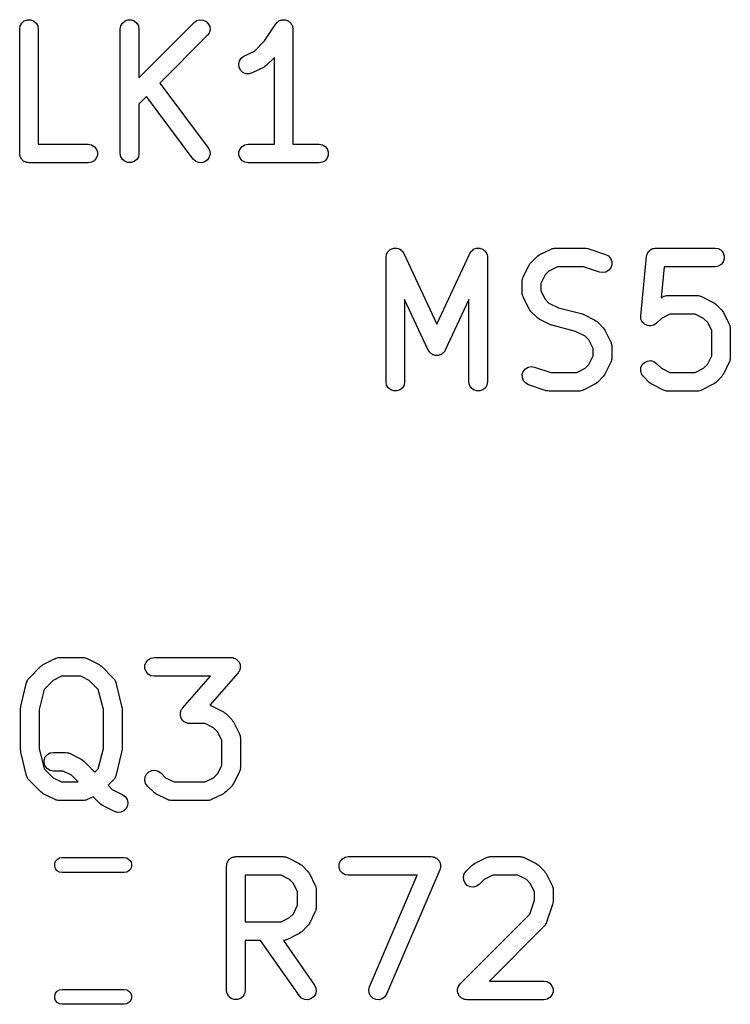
# Model space of a CAD drawing. Extents: x 83.4 to 168.1, y -157.3 to -85.4.
# Tile 25 of 60: x 154.5 to 160.2, y -131.3 to -123.4. Entities that reach past the tile are written whole.
import ezdxf

# ---------------------------------------------------------------- set-up
doc = ezdxf.new("R2010")
doc.units = 0
doc.header["$MEASUREMENT"] = 0
doc.layers.add('BLACK', color=7, linetype='CONTINUOUS')

msp = doc.modelspace()

# ---------------------------------------------------------------- linework, layer by layer
at = {"layer": 'Black'}
for p, q in [((154.469, -123.455), (154.489, -123.438)), ((154.489, -123.438), (154.514, -123.429)), ((154.514, -123.429), (154.54, -123.429)), ((154.54, -123.429), (154.564, -123.438)), ((154.564, -123.438), (154.584, -123.455)), ((155.279, -123.455), (155.299, -123.438)), ((155.299, -123.438), (155.323, -123.429)), ((155.323, -123.429), (155.349, -123.429)), ((155.349, -123.429), (155.374, -123.438)), ((155.374, -123.438), (155.394, -123.455)), ((155.855, -123.45), (155.876, -123.435)), ((155.876, -123.435), (155.901, -123.429)), ((155.901, -123.429), (155.927, -123.431)), ((155.927, -123.431), (155.951, -123.442)), ((155.951, -123.442), (155.969, -123.46)), ((156.53, -123.443), (156.534, -123.441)), ((156.534, -123.441), (156.537, -123.438)), ((156.537, -123.438), (156.545, -123.435)), ((156.545, -123.435), (156.553, -123.431)), ((156.553, -123.431), (156.558, -123.431)), ((156.558, -123.431), (156.562, -123.429)), ((156.562, -123.429), (156.57, -123.429)), ((156.57, -123.429), (156.579, -123.428)), ((156.579, -123.428), (156.583, -123.429)), ((156.583, -123.429), (156.588, -123.429)), ((156.588, -123.429), (156.596, -123.433)), ((156.596, -123.433), (156.605, -123.435)), ((156.605, -123.435), (156.608, -123.437)), ((156.608, -123.437), (156.612, -123.438)), ((156.612, -123.438), (156.619, -123.444)), ((154.452, -123.503), (154.456, -123.478)), ((154.452, -124.503), (154.452, -123.503)), ((154.456, -123.478), (154.469, -123.455)), ((154.584, -123.455), (154.597, -123.478)), ((154.597, -123.478), (154.602, -123.503)), ((154.602, -123.503), (154.602, -124.428)), ((155.261, -123.503), (155.266, -123.478)), ((155.261, -124.503), (155.261, -123.503)), ((155.266, -123.478), (155.279, -123.455)), ((155.394, -123.455), (155.407, -123.478)), ((155.407, -123.478), (155.411, -123.503)), ((155.411, -123.894), (155.855, -123.45)), ((155.411, -123.503), (155.411, -123.894)), ((155.969, -123.46), (155.98, -123.484)), ((155.983, -123.51), (155.976, -123.535)), ((155.98, -123.484), (155.983, -123.51)), ((156.421, -123.598), (156.512, -123.462)), ((156.512, -123.462), (156.515, -123.459)), ((156.515, -123.459), (156.517, -123.455)), ((156.517, -123.455), (156.524, -123.449)), ((156.524, -123.449), (156.53, -123.443)), ((156.619, -123.444), (156.626, -123.449)), ((156.626, -123.449), (156.629, -123.452)), ((156.629, -123.452), (156.632, -123.455)), ((156.632, -123.455), (156.636, -123.463)), ((156.636, -123.463), (156.642, -123.47)), ((156.642, -123.47), (156.643, -123.474)), ((156.643, -123.474), (156.645, -123.478)), ((156.645, -123.478), (156.647, -123.487)), ((156.647, -123.487), (156.649, -123.495)), ((156.649, -123.495), (156.649, -123.499)), ((156.649, -123.499), (156.65, -123.503)), ((156.65, -123.503), (156.65, -124.428)), ((155.961, -123.556), (155.578, -123.939)), ((155.976, -123.535), (155.961, -123.556)), ((156.34, -123.68), (156.421, -123.598)), ((156.255, -123.722), (156.34, -123.68)), ((156.214, -123.785), (156.22, -123.759)), ((156.22, -123.759), (156.234, -123.737)), ((156.234, -123.737), (156.255, -123.722)), ((156.5, -123.732), (156.437, -123.794)), ((156.5, -124.428), (156.5, -123.732)), ((156.217, -123.81), (156.214, -123.785)), ((156.229, -123.834), (156.217, -123.81)), ((156.247, -123.852), (156.229, -123.834)), ((156.418, -123.809), (156.322, -123.856)), ((156.427, -123.801), (156.418, -123.809)), ((156.437, -123.794), (156.427, -123.801)), ((156.271, -123.862), (156.247, -123.852)), ((156.297, -123.864), (156.271, -123.862)), ((156.322, -123.856), (156.297, -123.864)), ((155.578, -123.939), (155.968, -124.458)), ((155.471, -124.046), (155.411, -124.106)), ((155.848, -124.548), (155.471, -124.046)), ((155.411, -124.106), (155.411, -124.503)), ((154.602, -124.428), (155.003, -124.428)), ((155.003, -124.428), (155.029, -124.433)), ((155.029, -124.433), (155.051, -124.446)), ((155.051, -124.446), (155.068, -124.466)), ((155.068, -124.466), (155.077, -124.49)), ((155.968, -124.458), (155.98, -124.482)), ((156.215, -124.49), (156.224, -124.466)), ((156.224, -124.466), (156.241, -124.446)), ((156.241, -124.446), (156.263, -124.433)), ((156.263, -124.433), (156.289, -124.428)), ((156.289, -124.428), (156.5, -124.428)), ((156.65, -124.428), (156.86, -124.428)), ((156.86, -124.428), (156.886, -124.433)), ((156.886, -124.433), (156.908, -124.446)), ((156.908, -124.446), (156.925, -124.466)), ((156.925, -124.466), (156.934, -124.49)), ((154.453, -124.51), (154.452, -124.503)), ((154.453, -124.516), (154.453, -124.51)), ((154.455, -124.523), (154.453, -124.516)), ((154.456, -124.529), (154.455, -124.523)), ((154.46, -124.535), (154.456, -124.529)), ((154.462, -124.541), (154.46, -124.535)), ((154.466, -124.546), (154.462, -124.541)), ((154.469, -124.552), (154.466, -124.546)), ((155.068, -124.541), (155.051, -124.561)), ((155.077, -124.516), (155.068, -124.541)), ((155.077, -124.49), (155.077, -124.516)), ((155.266, -124.529), (155.261, -124.503)), ((155.279, -124.552), (155.266, -124.529)), ((155.407, -124.529), (155.394, -124.552)), ((155.411, -124.503), (155.407, -124.529)), ((155.867, -124.566), (155.848, -124.548)), ((155.977, -124.533), (155.963, -124.555)), ((155.983, -124.507), (155.977, -124.533)), ((155.98, -124.482), (155.983, -124.507)), ((156.215, -124.516), (156.215, -124.49)), ((156.224, -124.541), (156.215, -124.516)), ((156.241, -124.561), (156.224, -124.541)), ((156.925, -124.541), (156.908, -124.561)), ((156.934, -124.516), (156.925, -124.541)), ((156.934, -124.49), (156.934, -124.516)), ((154.474, -124.556), (154.469, -124.552)), ((154.479, -124.561), (154.474, -124.556)), ((154.484, -124.564), (154.479, -124.561)), ((154.489, -124.568), (154.484, -124.564)), ((154.496, -124.571), (154.489, -124.568)), ((154.501, -124.574), (154.496, -124.571)), ((154.508, -124.575), (154.501, -124.574)), ((154.514, -124.577), (154.508, -124.575)), ((154.52, -124.577), (154.514, -124.577)), ((154.527, -124.578), (154.52, -124.577)), ((155.003, -124.578), (154.527, -124.578)), ((155.029, -124.574), (155.003, -124.578)), ((155.051, -124.561), (155.029, -124.574)), ((155.299, -124.568), (155.279, -124.552)), ((155.323, -124.577), (155.299, -124.568)), ((155.349, -124.577), (155.323, -124.577)), ((155.374, -124.568), (155.349, -124.577)), ((155.394, -124.552), (155.374, -124.568)), ((155.891, -124.576), (155.867, -124.566)), ((155.917, -124.578), (155.891, -124.576)), ((155.942, -124.57), (155.917, -124.578)), ((155.963, -124.555), (155.942, -124.57)), ((156.263, -124.574), (156.241, -124.561)), ((156.289, -124.578), (156.263, -124.574)), ((156.86, -124.578), (156.289, -124.578)), ((156.886, -124.574), (156.86, -124.578)), ((156.908, -124.561), (156.886, -124.574)), ((157.398, -125.338), (157.4, -125.329)), ((157.398, -126.338), (157.398, -125.338)), ((157.4, -125.329), (157.401, -125.319)), ((157.401, -125.319), (157.402, -125.316)), ((157.402, -125.316), (157.403, -125.313)), ((157.403, -125.313), (157.407, -125.304)), ((157.407, -125.304), (157.412, -125.295)), ((157.412, -125.295), (157.414, -125.293)), ((157.414, -125.293), (157.416, -125.29)), ((157.416, -125.29), (157.423, -125.284)), ((157.423, -125.284), (157.43, -125.277)), ((157.43, -125.277), (157.433, -125.276)), ((157.433, -125.276), (157.436, -125.273)), ((157.436, -125.273), (157.445, -125.27)), ((157.445, -125.27), (157.454, -125.266)), ((157.454, -125.266), (157.457, -125.266)), ((157.457, -125.266), (157.46, -125.265)), ((157.46, -125.265), (157.47, -125.265)), ((157.47, -125.265), (157.48, -125.264)), ((157.48, -125.264), (157.483, -125.265)), ((157.483, -125.265), (157.486, -125.265)), ((157.486, -125.265), (157.495, -125.268)), ((157.495, -125.268), (157.505, -125.27)), ((157.505, -125.27), (157.507, -125.272)), ((157.507, -125.272), (157.511, -125.273)), ((157.511, -125.273), (157.518, -125.28)), ((157.518, -125.28), (157.526, -125.285)), ((157.526, -125.285), (157.528, -125.288)), ((157.528, -125.288), (157.531, -125.29)), ((157.531, -125.29), (157.535, -125.299)), ((157.535, -125.299), (157.541, -125.307)), ((157.541, -125.307), (157.806, -125.875)), ((157.806, -125.875), (158.072, -125.307)), ((158.072, -125.307), (158.077, -125.299)), ((158.077, -125.299), (158.082, -125.29)), ((158.082, -125.29), (158.085, -125.288)), ((158.085, -125.288), (158.087, -125.285)), ((158.087, -125.285), (158.095, -125.28)), ((158.095, -125.28), (158.102, -125.273)), ((158.102, -125.273), (158.105, -125.272)), ((158.105, -125.272), (158.108, -125.27)), ((158.108, -125.27), (158.118, -125.268)), ((158.118, -125.268), (158.127, -125.265)), ((158.127, -125.265), (158.13, -125.265)), ((158.13, -125.265), (158.133, -125.264)), ((158.133, -125.264), (158.143, -125.265)), ((158.143, -125.265), (158.153, -125.265)), ((158.153, -125.265), (158.156, -125.266)), ((158.156, -125.266), (158.159, -125.266)), ((158.159, -125.266), (158.168, -125.27)), ((158.168, -125.27), (158.177, -125.273)), ((158.177, -125.273), (158.18, -125.276)), ((158.18, -125.276), (158.183, -125.277)), ((158.183, -125.277), (158.19, -125.284)), ((158.19, -125.284), (158.197, -125.29)), ((158.197, -125.29), (158.199, -125.293)), ((158.199, -125.293), (158.201, -125.295)), ((158.201, -125.295), (158.205, -125.304)), ((158.205, -125.304), (158.21, -125.313)), ((158.21, -125.313), (158.211, -125.316)), ((158.211, -125.316), (158.212, -125.319)), ((158.212, -125.319), (158.213, -125.329)), ((158.213, -125.329), (158.215, -125.338)), ((158.215, -125.338), (158.215, -126.338)), ((158.563, -125.381), (158.611, -125.333)), ((158.611, -125.333), (158.62, -125.326)), ((158.62, -125.326), (158.63, -125.319)), ((158.63, -125.319), (158.725, -125.271)), ((158.725, -125.271), (158.729, -125.27)), ((158.729, -125.27), (158.733, -125.268)), ((158.733, -125.268), (158.742, -125.266)), ((158.742, -125.266), (158.75, -125.264)), ((158.75, -125.264), (158.755, -125.264)), ((158.755, -125.264), (158.759, -125.263)), ((158.759, -125.263), (158.997, -125.263)), ((158.997, -125.263), (159.009, -125.265)), ((159.009, -125.265), (159.021, -125.267)), ((159.021, -125.267), (159.163, -125.315)), ((159.163, -125.315), (159.186, -125.327)), ((159.186, -125.327), (159.204, -125.347)), ((159.446, -125.807), (159.494, -125.331)), ((159.494, -125.325), (159.498, -125.316)), ((159.494, -125.328), (159.494, -125.325)), ((159.494, -125.331), (159.494, -125.328)), ((159.498, -125.316), (159.501, -125.306)), ((159.501, -125.306), (159.502, -125.304)), ((159.502, -125.304), (159.503, -125.301)), ((159.503, -125.301), (159.51, -125.293)), ((159.51, -125.293), (159.516, -125.285)), ((159.516, -125.285), (159.518, -125.283)), ((159.518, -125.283), (159.52, -125.281)), ((159.52, -125.281), (159.529, -125.276)), ((159.529, -125.276), (159.537, -125.27)), ((159.537, -125.27), (159.54, -125.269)), ((159.54, -125.269), (159.543, -125.268)), ((159.543, -125.268), (159.553, -125.266)), ((159.553, -125.266), (159.563, -125.264)), ((159.563, -125.264), (159.566, -125.264)), ((159.566, -125.264), (159.568, -125.263)), ((159.568, -125.263), (160.045, -125.263)), ((160.045, -125.263), (160.07, -125.268)), ((160.07, -125.268), (160.093, -125.281)), ((160.093, -125.281), (160.109, -125.301)), ((160.109, -125.301), (160.118, -125.325)), ((160.118, -125.325), (160.118, -125.351)), ((158.501, -125.495), (158.549, -125.4)), ((158.549, -125.4), (158.556, -125.39)), ((158.556, -125.39), (158.563, -125.381)), ((158.776, -125.413), (158.708, -125.448)), ((158.985, -125.413), (158.776, -125.413)), ((159.116, -125.457), (158.985, -125.413)), ((159.204, -125.347), (159.213, -125.371)), ((159.214, -125.397), (159.206, -125.422)), ((159.213, -125.371), (159.214, -125.397)), ((159.636, -125.413), (159.611, -125.662)), ((160.045, -125.413), (159.636, -125.413)), ((160.07, -125.409), (160.045, -125.413)), ((160.093, -125.396), (160.07, -125.409)), ((160.109, -125.376), (160.093, -125.396)), ((160.118, -125.351), (160.109, -125.376)), ((158.498, -125.503), (158.5, -125.499)), ((158.5, -125.499), (158.501, -125.495)), ((158.678, -125.478), (158.643, -125.547)), ((158.708, -125.448), (158.678, -125.478)), ((159.142, -125.461), (159.116, -125.457)), ((159.167, -125.456), (159.142, -125.461)), ((159.19, -125.442), (159.167, -125.456)), ((159.206, -125.422), (159.19, -125.442)), ((158.493, -125.529), (158.494, -125.525)), ((158.493, -125.624), (158.493, -125.529)), ((158.494, -125.52), (158.496, -125.512)), ((158.494, -125.525), (158.494, -125.52)), ((158.496, -125.512), (158.498, -125.503)), ((158.643, -125.547), (158.643, -125.606)), ((158.494, -125.628), (158.493, -125.624)), ((158.494, -125.633), (158.494, -125.628)), ((158.496, -125.641), (158.494, -125.633)), ((158.498, -125.65), (158.496, -125.641)), ((158.5, -125.653), (158.498, -125.65)), ((158.501, -125.658), (158.5, -125.653)), ((158.549, -125.753), (158.501, -125.658)), ((158.643, -125.606), (158.678, -125.675)), ((159.611, -125.662), (159.63, -125.652)), ((159.63, -125.652), (159.634, -125.651)), ((159.634, -125.651), (159.638, -125.649)), ((159.638, -125.649), (159.647, -125.647)), ((159.647, -125.647), (159.655, -125.645)), ((159.655, -125.645), (159.659, -125.645)), ((159.659, -125.645), (159.664, -125.644)), ((159.664, -125.644), (159.902, -125.644)), ((159.902, -125.644), (159.906, -125.645)), ((159.906, -125.645), (159.91, -125.645)), ((159.91, -125.645), (159.919, -125.647)), ((159.919, -125.647), (159.927, -125.649)), ((159.927, -125.649), (159.931, -125.651)), ((159.931, -125.651), (159.935, -125.652)), ((159.935, -125.652), (160.03, -125.7)), ((157.738, -126.084), (157.548, -125.676)), ((157.548, -125.676), (157.548, -126.338)), ((158.065, -125.676), (157.874, -126.084)), ((158.065, -126.338), (158.065, -125.676)), ((158.678, -125.675), (158.708, -125.705)), ((158.708, -125.705), (158.785, -125.744)), ((160.03, -125.7), (160.04, -125.707)), ((160.04, -125.707), (160.05, -125.714)), ((160.05, -125.714), (160.098, -125.762)), ((158.556, -125.763), (158.549, -125.753)), ((158.563, -125.772), (158.556, -125.763)), ((158.611, -125.82), (158.563, -125.772)), ((158.785, -125.744), (158.967, -125.789)), ((158.967, -125.789), (158.975, -125.793)), ((158.975, -125.793), (158.983, -125.795)), ((158.983, -125.795), (159.078, -125.843)), ((159.446, -125.808), (159.446, -125.807)), ((159.447, -125.821), (159.446, -125.808)), ((159.446, -125.808), (159.446, -125.808)), ((159.681, -125.794), (159.613, -125.829)), ((159.884, -125.794), (159.681, -125.794)), ((159.952, -125.829), (159.884, -125.794)), ((160.098, -125.762), (160.104, -125.771)), ((160.104, -125.771), (160.112, -125.781)), ((160.112, -125.781), (160.159, -125.876)), ((158.62, -125.827), (158.611, -125.82)), ((158.63, -125.834), (158.62, -125.827)), ((158.725, -125.882), (158.63, -125.834)), ((158.733, -125.884), (158.725, -125.882)), ((158.741, -125.887), (158.733, -125.884)), ((158.923, -125.933), (158.741, -125.887)), ((159.078, -125.843), (159.088, -125.85)), ((159.088, -125.85), (159.098, -125.857)), ((159.098, -125.857), (159.145, -125.904)), ((159.448, -125.833), (159.447, -125.821)), ((159.448, -125.834), (159.448, -125.833)), ((159.448, -125.833), (159.448, -125.833)), ((159.454, -125.845), (159.448, -125.834)), ((159.459, -125.857), (159.454, -125.845)), ((159.459, -125.858), (159.459, -125.857)), ((159.459, -125.857), (159.459, -125.857)), ((159.468, -125.866), (159.459, -125.858)), ((159.477, -125.875), (159.468, -125.866)), ((159.477, -125.876), (159.477, -125.875)), ((159.478, -125.876), (159.477, -125.876)), ((159.489, -125.881), (159.478, -125.876)), ((159.5, -125.887), (159.489, -125.881)), ((159.501, -125.887), (159.5, -125.887)), ((159.514, -125.888), (159.501, -125.887)), ((159.501, -125.887), (159.501, -125.887)), ((159.526, -125.889), (159.514, -125.888)), ((159.527, -125.889), (159.526, -125.889)), ((159.539, -125.886), (159.527, -125.889)), ((159.527, -125.889), (159.527, -125.889)), ((159.552, -125.883), (159.539, -125.886)), ((159.563, -125.875), (159.552, -125.883)), ((159.552, -125.883), (159.552, -125.883)), ((159.552, -125.883), (159.552, -125.883)), ((159.573, -125.868), (159.563, -125.875)), ((159.574, -125.868), (159.573, -125.868)), ((159.573, -125.868), (159.573, -125.868)), ((159.613, -125.829), (159.574, -125.868)), ((159.983, -125.859), (159.952, -125.829)), ((160.017, -125.927), (159.983, -125.859)), ((160.159, -125.876), (160.16, -125.88)), ((160.16, -125.88), (160.163, -125.884)), ((160.163, -125.884), (160.164, -125.893)), ((160.164, -125.893), (160.167, -125.901)), ((159, -125.971), (158.923, -125.933)), ((159.03, -126.002), (159, -125.971)), ((159.145, -125.904), (159.152, -125.914)), ((159.152, -125.914), (159.159, -125.924)), ((159.159, -125.924), (159.207, -126.019)), ((160.017, -126.13), (160.017, -125.927)), ((160.167, -125.901), (160.166, -125.906)), ((160.166, -125.906), (160.167, -125.91)), ((160.167, -125.91), (160.167, -126.148)), ((159.065, -126.07), (159.03, -126.002)), ((159.207, -126.019), (159.208, -126.023)), ((159.208, -126.023), (159.21, -126.027)), ((159.21, -126.027), (159.212, -126.036)), ((159.212, -126.036), (159.214, -126.044)), ((159.214, -126.044), (159.214, -126.048)), ((159.214, -126.048), (159.215, -126.053)), ((159.215, -126.053), (159.215, -126.148)), ((157.742, -126.09), (157.738, -126.084)), ((157.745, -126.096), (157.742, -126.09)), ((157.75, -126.1), (157.745, -126.096)), ((157.753, -126.106), (157.75, -126.1)), ((157.759, -126.109), (157.753, -126.106)), ((157.763, -126.114), (157.759, -126.109)), ((157.769, -126.117), (157.763, -126.114)), ((157.775, -126.121), (157.769, -126.117)), ((157.781, -126.122), (157.775, -126.121)), ((157.787, -126.125), (157.781, -126.122)), ((157.794, -126.126), (157.787, -126.125)), ((157.8, -126.127), (157.794, -126.126)), ((157.806, -126.127), (157.8, -126.127)), ((157.813, -126.127), (157.806, -126.127)), ((157.819, -126.126), (157.813, -126.127)), ((157.826, -126.125), (157.819, -126.126)), ((157.832, -126.122), (157.826, -126.125)), ((157.838, -126.121), (157.832, -126.122)), ((157.843, -126.117), (157.838, -126.121)), ((157.849, -126.114), (157.843, -126.117)), ((157.854, -126.109), (157.849, -126.114)), ((157.859, -126.106), (157.854, -126.109)), ((157.863, -126.1), (157.859, -126.106)), ((157.868, -126.096), (157.863, -126.1)), ((157.871, -126.09), (157.868, -126.096)), ((157.874, -126.084), (157.871, -126.09)), ((159.03, -126.199), (159.065, -126.13)), ((159.065, -126.13), (159.065, -126.07)), ((159.983, -126.199), (160.017, -126.13)), ((159, -126.229), (159.03, -126.199)), ((159.207, -126.181), (159.159, -126.277)), ((159.208, -126.177), (159.207, -126.181)), ((159.21, -126.174), (159.208, -126.177)), ((159.212, -126.165), (159.21, -126.174)), ((159.214, -126.156), (159.212, -126.165)), ((159.215, -126.148), (159.214, -126.152)), ((159.214, -126.152), (159.214, -126.156)), ((159.448, -126.224), (159.459, -126.2)), ((159.459, -126.2), (159.478, -126.182)), ((159.478, -126.182), (159.501, -126.171)), ((159.501, -126.171), (159.527, -126.168)), ((159.527, -126.168), (159.552, -126.175)), ((159.552, -126.175), (159.574, -126.19)), ((159.574, -126.19), (159.613, -126.229)), ((159.952, -126.229), (159.983, -126.199)), ((160.159, -126.181), (160.112, -126.277)), ((160.16, -126.177), (160.159, -126.181)), ((160.163, -126.174), (160.16, -126.177)), ((160.164, -126.165), (160.163, -126.174)), ((160.167, -126.156), (160.164, -126.165)), ((160.167, -126.148), (160.166, -126.152)), ((160.166, -126.152), (160.167, -126.156)), ((158.494, -126.28), (158.502, -126.255)), ((158.495, -126.306), (158.494, -126.28)), ((158.502, -126.255), (158.519, -126.235)), ((158.519, -126.235), (158.541, -126.221)), ((158.541, -126.221), (158.566, -126.216)), ((158.566, -126.216), (158.592, -126.22)), ((158.592, -126.22), (158.723, -126.263)), ((158.723, -126.263), (158.932, -126.263)), ((158.932, -126.263), (159, -126.229)), ((159.152, -126.286), (159.145, -126.296)), ((159.159, -126.277), (159.152, -126.286)), ((159.446, -126.25), (159.448, -126.224)), ((159.453, -126.275), (159.446, -126.25)), ((159.468, -126.296), (159.453, -126.275)), ((159.613, -126.229), (159.681, -126.263)), ((159.681, -126.263), (159.884, -126.263)), ((159.884, -126.263), (159.952, -126.229)), ((160.104, -126.286), (160.098, -126.296)), ((160.112, -126.277), (160.104, -126.286)), ((157.403, -126.364), (157.398, -126.338)), ((157.416, -126.387), (157.403, -126.364)), ((157.544, -126.364), (157.531, -126.387)), ((157.548, -126.338), (157.544, -126.364)), ((158.069, -126.364), (158.065, -126.338)), ((158.082, -126.387), (158.069, -126.364)), ((158.21, -126.364), (158.197, -126.387)), ((158.215, -126.338), (158.21, -126.364)), ((158.504, -126.33), (158.495, -126.306)), ((158.522, -126.349), (158.504, -126.33)), ((158.545, -126.362), (158.522, -126.349)), ((158.687, -126.41), (158.545, -126.362)), ((159.078, -126.358), (158.983, -126.405)), ((159.088, -126.351), (159.078, -126.358)), ((159.098, -126.344), (159.088, -126.351)), ((159.145, -126.296), (159.098, -126.344)), ((159.515, -126.344), (159.468, -126.296)), ((159.525, -126.351), (159.515, -126.344)), ((159.535, -126.358), (159.525, -126.351)), ((159.63, -126.405), (159.535, -126.358)), ((160.03, -126.358), (159.935, -126.405)), ((160.04, -126.351), (160.03, -126.358)), ((160.05, -126.344), (160.04, -126.351)), ((160.098, -126.296), (160.05, -126.344)), ((157.436, -126.403), (157.416, -126.387)), ((157.46, -126.412), (157.436, -126.403)), ((157.486, -126.412), (157.46, -126.412)), ((157.511, -126.403), (157.486, -126.412)), ((157.531, -126.387), (157.511, -126.403)), ((158.102, -126.403), (158.082, -126.387)), ((158.127, -126.412), (158.102, -126.403)), ((158.153, -126.412), (158.127, -126.412)), ((158.177, -126.403), (158.153, -126.412)), ((158.197, -126.387), (158.177, -126.403)), ((158.699, -126.411), (158.687, -126.41)), ((158.711, -126.413), (158.699, -126.411)), ((158.949, -126.413), (158.711, -126.413)), ((158.954, -126.413), (158.949, -126.413)), ((158.958, -126.413), (158.954, -126.413)), ((158.966, -126.41), (158.958, -126.413)), ((158.975, -126.409), (158.966, -126.41)), ((158.979, -126.407), (158.975, -126.409)), ((158.983, -126.405), (158.979, -126.407)), ((159.634, -126.407), (159.63, -126.405)), ((159.638, -126.409), (159.634, -126.407)), ((159.647, -126.41), (159.638, -126.409)), ((159.655, -126.413), (159.647, -126.41)), ((159.659, -126.413), (159.655, -126.413)), ((159.664, -126.413), (159.659, -126.413)), ((159.902, -126.413), (159.664, -126.413)), ((159.906, -126.413), (159.902, -126.413)), ((159.91, -126.413), (159.906, -126.413)), ((159.919, -126.41), (159.91, -126.413)), ((159.927, -126.409), (159.919, -126.41)), ((159.931, -126.407), (159.927, -126.409)), ((159.935, -126.405), (159.931, -126.407)), ((154.642, -128.61), (154.738, -128.562)), ((154.738, -128.562), (154.742, -128.561)), ((154.742, -128.561), (154.745, -128.559)), ((154.745, -128.559), (154.754, -128.557)), ((154.754, -128.557), (154.762, -128.555)), ((154.762, -128.555), (154.767, -128.555)), ((154.767, -128.555), (154.771, -128.554)), ((154.771, -128.554), (154.962, -128.554)), ((154.962, -128.554), (154.966, -128.555)), ((154.966, -128.555), (154.97, -128.555)), ((154.97, -128.555), (154.979, -128.557)), ((154.979, -128.557), (154.987, -128.559)), ((154.987, -128.559), (154.991, -128.561)), ((154.991, -128.561), (154.995, -128.562)), ((154.995, -128.562), (155.09, -128.61)), ((155.468, -128.592), (155.485, -128.572)), ((155.485, -128.572), (155.507, -128.559)), ((155.507, -128.559), (155.533, -128.554)), ((155.533, -128.554), (156.152, -128.554)), ((156.152, -128.554), (156.159, -128.555)), ((156.159, -128.555), (156.167, -128.555)), ((156.167, -128.555), (156.172, -128.558)), ((156.172, -128.558), (156.178, -128.559)), ((156.178, -128.559), (156.184, -128.562)), ((156.184, -128.562), (156.191, -128.565)), ((156.191, -128.565), (156.195, -128.569)), ((156.195, -128.569), (156.2, -128.572)), ((156.2, -128.572), (156.205, -128.577)), ((156.205, -128.577), (156.21, -128.582)), ((156.21, -128.582), (156.213, -128.587)), ((154.528, -128.719), (154.623, -128.624)), ((154.623, -128.624), (154.633, -128.617)), ((154.633, -128.617), (154.642, -128.61)), ((155.09, -128.61), (155.1, -128.617)), ((155.1, -128.617), (155.11, -128.624)), ((155.11, -128.624), (155.205, -128.719)), ((155.459, -128.616), (155.468, -128.592)), ((155.459, -128.642), (155.459, -128.616)), ((155.468, -128.667), (155.459, -128.642)), ((156.213, -128.587), (156.217, -128.592)), ((156.217, -128.592), (156.219, -128.598)), ((156.219, -128.661), (156.217, -128.667)), ((156.219, -128.598), (156.223, -128.605)), ((156.222, -128.656), (156.219, -128.661)), ((156.223, -128.649), (156.222, -128.656)), ((156.223, -128.605), (156.224, -128.611)), ((156.226, -128.642), (156.223, -128.649)), ((156.224, -128.611), (156.226, -128.616)), ((156.226, -128.616), (156.226, -128.623)), ((156.226, -128.623), (156.227, -128.631)), ((156.227, -128.631), (156.226, -128.636)), ((156.226, -128.636), (156.226, -128.642)), ((154.511, -128.747), (154.513, -128.74)), ((154.513, -128.74), (154.516, -128.735)), ((154.516, -128.735), (154.518, -128.73)), ((154.518, -128.73), (154.523, -128.725)), ((154.523, -128.725), (154.528, -128.719)), ((154.72, -128.738), (154.648, -128.81)), ((154.789, -128.704), (154.72, -128.738)), ((154.944, -128.704), (154.789, -128.704)), ((155.012, -128.738), (154.944, -128.704)), ((155.084, -128.81), (155.012, -128.738)), ((155.205, -128.719), (155.209, -128.725)), ((155.209, -128.725), (155.214, -128.73)), ((155.214, -128.73), (155.217, -128.735)), ((155.217, -128.735), (155.22, -128.74)), ((155.22, -128.74), (155.222, -128.747)), ((155.485, -128.687), (155.468, -128.667)), ((155.507, -128.7), (155.485, -128.687)), ((155.533, -128.704), (155.507, -128.7)), ((155.987, -128.704), (155.533, -128.704)), ((155.762, -128.961), (155.987, -128.704)), ((156.208, -128.678), (155.981, -128.938)), ((156.212, -128.672), (156.208, -128.678)), ((156.217, -128.667), (156.212, -128.672)), ((154.46, -128.944), (154.508, -128.754)), ((154.508, -128.754), (154.511, -128.747)), ((154.648, -128.81), (154.608, -128.972)), ((155.125, -128.972), (155.084, -128.81)), ((155.222, -128.747), (155.225, -128.754)), ((155.225, -128.754), (155.272, -128.944)), ((154.458, -128.962), (154.46, -128.953)), ((154.458, -129.296), (154.458, -128.962)), ((154.46, -128.953), (154.46, -128.944)), ((154.608, -128.972), (154.608, -129.286)), ((155.125, -129.286), (155.125, -128.972)), ((155.272, -128.944), (155.273, -128.953)), ((155.273, -128.953), (155.275, -128.962)), ((155.275, -128.962), (155.275, -129.296)), ((155.749, -128.983), (155.752, -128.978)), ((155.752, -128.978), (155.754, -128.973)), ((155.754, -128.973), (155.758, -128.967)), ((155.758, -128.967), (155.762, -128.961)), ((155.981, -128.938), (155.987, -128.94)), ((155.987, -128.94), (155.991, -128.942)), ((155.991, -128.942), (155.995, -128.943)), ((155.995, -128.943), (156.09, -128.991)), ((155.744, -129.008), (155.745, -129.003)), ((155.745, -129.016), (155.744, -129.008)), ((155.745, -128.997), (155.747, -128.99)), ((155.745, -129.003), (155.745, -128.997)), ((155.745, -129.023), (155.745, -129.016)), ((155.747, -129.028), (155.745, -129.023)), ((155.747, -128.99), (155.749, -128.983)), ((155.748, -129.034), (155.747, -129.028)), ((155.751, -129.041), (155.748, -129.034)), ((155.754, -129.048), (155.751, -129.041)), ((155.757, -129.052), (155.754, -129.048)), ((155.76, -129.057), (155.757, -129.052)), ((155.766, -129.062), (155.76, -129.057)), ((156.09, -128.991), (156.1, -128.998)), ((156.1, -128.998), (156.11, -129.005)), ((156.11, -129.005), (156.157, -129.052)), ((156.157, -129.052), (156.164, -129.062)), ((155.77, -129.067), (155.766, -129.062)), ((155.775, -129.07), (155.77, -129.067)), ((155.78, -129.074), (155.775, -129.07)), ((155.787, -129.077), (155.78, -129.074)), ((155.793, -129.08), (155.787, -129.077)), ((155.799, -129.082), (155.793, -129.08)), ((155.804, -129.084), (155.799, -129.082)), ((155.811, -129.084), (155.804, -129.084)), ((155.819, -129.085), (155.811, -129.084)), ((155.944, -129.085), (155.819, -129.085)), ((156.012, -129.119), (155.944, -129.085)), ((156.043, -129.15), (156.012, -129.119)), ((156.164, -129.062), (156.171, -129.072)), ((156.171, -129.072), (156.219, -129.167)), ((156.077, -129.218), (156.043, -129.15)), ((156.077, -129.421), (156.077, -129.218)), ((156.219, -129.167), (156.22, -129.171)), ((156.22, -129.171), (156.222, -129.175)), ((156.222, -129.175), (156.224, -129.183)), ((156.224, -129.183), (156.227, -129.192)), ((156.227, -129.192), (156.226, -129.196)), ((156.226, -129.196), (156.227, -129.2)), ((156.227, -129.2), (156.227, -129.439)), ((154.46, -129.305), (154.458, -129.296)), ((154.608, -129.286), (154.648, -129.448)), ((155.084, -129.448), (155.125, -129.286)), ((155.275, -129.296), (155.273, -129.305)), ((154.46, -129.314), (154.46, -129.305)), ((154.508, -129.504), (154.46, -129.314)), ((154.65, -129.378), (154.658, -129.353)), ((154.658, -129.353), (154.675, -129.334)), ((154.675, -129.334), (154.698, -129.32)), ((154.698, -129.32), (154.723, -129.316)), ((154.723, -129.316), (154.819, -129.316)), ((154.819, -129.316), (154.823, -129.317)), ((154.823, -129.317), (154.827, -129.316)), ((154.827, -129.316), (154.836, -129.319)), ((154.836, -129.319), (154.844, -129.32)), ((154.844, -129.32), (154.848, -129.323)), ((154.848, -129.323), (154.852, -129.324)), ((154.852, -129.324), (154.947, -129.372)), ((154.947, -129.372), (154.957, -129.379)), ((155.272, -129.314), (155.225, -129.504)), ((155.273, -129.305), (155.272, -129.314)), ((154.648, -129.448), (154.72, -129.52)), ((154.65, -129.404), (154.65, -129.378)), ((154.658, -129.428), (154.65, -129.404)), ((154.675, -129.448), (154.658, -129.428)), ((154.698, -129.461), (154.675, -129.448)), ((154.957, -129.379), (154.967, -129.386)), ((154.967, -129.386), (155.057, -129.475)), ((155.057, -129.475), (155.084, -129.448)), ((156.043, -129.489), (156.077, -129.421)), ((156.224, -129.456), (156.222, -129.464)), ((156.227, -129.447), (156.224, -129.456)), ((156.227, -129.439), (156.226, -129.443)), ((156.226, -129.443), (156.227, -129.447)), ((154.511, -129.511), (154.508, -129.504)), ((154.513, -129.518), (154.511, -129.511)), ((154.516, -129.523), (154.513, -129.518)), ((154.518, -129.528), (154.516, -129.523)), ((154.523, -129.533), (154.518, -129.528)), ((154.528, -129.539), (154.523, -129.533)), ((154.723, -129.466), (154.698, -129.461)), ((154.72, -129.52), (154.789, -129.554)), ((154.801, -129.466), (154.723, -129.466)), ((154.869, -129.5), (154.801, -129.466)), ((154.923, -129.554), (154.869, -129.5)), ((155.209, -129.533), (155.205, -129.539)), ((155.214, -129.528), (155.209, -129.533)), ((155.217, -129.523), (155.214, -129.528)), ((155.22, -129.518), (155.217, -129.523)), ((155.222, -129.511), (155.22, -129.518)), ((155.225, -129.504), (155.222, -129.511)), ((155.458, -129.54), (155.461, -129.514)), ((155.461, -129.514), (155.472, -129.491)), ((155.472, -129.491), (155.49, -129.472)), ((155.49, -129.472), (155.514, -129.461)), ((155.514, -129.461), (155.54, -129.459)), ((155.54, -129.459), (155.565, -129.466)), ((155.565, -129.466), (155.586, -129.481)), ((155.586, -129.481), (155.625, -129.52)), ((155.625, -129.52), (155.694, -129.554)), ((155.944, -129.554), (156.012, -129.52)), ((156.012, -129.52), (156.043, -129.489)), ((156.219, -129.472), (156.171, -129.567)), ((156.22, -129.468), (156.219, -129.472)), ((156.222, -129.464), (156.22, -129.468)), ((154.623, -129.634), (154.528, -129.539)), ((154.789, -129.554), (154.923, -129.554)), ((155.205, -129.539), (155.163, -129.581)), ((155.163, -129.581), (155.196, -129.615)), ((155.465, -129.566), (155.458, -129.54)), ((155.48, -129.587), (155.465, -129.566)), ((155.528, -129.634), (155.48, -129.587)), ((155.694, -129.554), (155.944, -129.554)), ((156.157, -129.587), (156.11, -129.634)), ((156.164, -129.577), (156.157, -129.587)), ((156.171, -129.567), (156.164, -129.577)), ((154.633, -129.641), (154.623, -129.634)), ((154.642, -129.649), (154.633, -129.641)), ((154.738, -129.696), (154.642, -129.649)), ((155.042, -129.673), (154.995, -129.696)), ((155.099, -129.73), (155.042, -129.673)), ((155.196, -129.615), (155.281, -129.657)), ((155.281, -129.657), (155.302, -129.673)), ((155.302, -129.673), (155.316, -129.694)), ((155.316, -129.694), (155.322, -129.72)), ((155.537, -129.641), (155.528, -129.634)), ((155.547, -129.649), (155.537, -129.641)), ((155.642, -129.696), (155.547, -129.649)), ((156.09, -129.649), (155.995, -129.696)), ((156.1, -129.641), (156.09, -129.649)), ((156.11, -129.634), (156.1, -129.641)), ((154.742, -129.697), (154.738, -129.696)), ((154.745, -129.7), (154.742, -129.697)), ((154.754, -129.701), (154.745, -129.7)), ((154.762, -129.704), (154.754, -129.701)), ((154.767, -129.703), (154.762, -129.704)), ((154.771, -129.704), (154.767, -129.703)), ((154.962, -129.704), (154.771, -129.704)), ((154.966, -129.703), (154.962, -129.704)), ((154.97, -129.704), (154.966, -129.703)), ((154.979, -129.701), (154.97, -129.704)), ((154.987, -129.7), (154.979, -129.701)), ((154.991, -129.697), (154.987, -129.7)), ((154.995, -129.696), (154.991, -129.697)), ((155.109, -129.737), (155.099, -129.73)), ((155.118, -129.744), (155.109, -129.737)), ((155.214, -129.791), (155.118, -129.744)), ((155.307, -129.769), (155.289, -129.787)), ((155.319, -129.746), (155.307, -129.769)), ((155.322, -129.72), (155.319, -129.746)), ((155.646, -129.697), (155.642, -129.696)), ((155.65, -129.7), (155.646, -129.697)), ((155.659, -129.701), (155.65, -129.7)), ((155.667, -129.704), (155.659, -129.701)), ((155.672, -129.703), (155.667, -129.704)), ((155.676, -129.704), (155.672, -129.703)), ((155.962, -129.704), (155.676, -129.704)), ((155.966, -129.703), (155.962, -129.704)), ((155.97, -129.704), (155.966, -129.703)), ((155.979, -129.701), (155.97, -129.704)), ((155.987, -129.7), (155.979, -129.701)), ((155.991, -129.697), (155.987, -129.7)), ((155.995, -129.696), (155.991, -129.697)), ((155.239, -129.799), (155.214, -129.791)), ((155.265, -129.797), (155.239, -129.799)), ((155.289, -129.787), (155.265, -129.797)), ((154.754, -130.176), (154.772, -130.165)), ((154.772, -130.165), (154.793, -130.161)), ((154.793, -130.161), (155.293, -130.161)), ((155.293, -130.161), (155.313, -130.165)), ((155.313, -130.165), (155.331, -130.176)), ((156.148, -130.169), (156.153, -130.164)), ((156.153, -130.164), (156.159, -130.162)), ((156.159, -130.162), (156.165, -130.159)), ((156.165, -130.159), (156.171, -130.158)), ((156.171, -130.158), (156.178, -130.155)), ((156.178, -130.155), (156.184, -130.155)), ((156.184, -130.155), (156.191, -130.154)), ((156.191, -130.154), (156.572, -130.154)), ((156.572, -130.154), (156.576, -130.155)), ((156.576, -130.155), (156.58, -130.155)), ((156.58, -130.155), (156.589, -130.157)), ((156.589, -130.157), (156.597, -130.159)), ((156.597, -130.159), (156.601, -130.161)), ((156.601, -130.161), (156.605, -130.162)), ((156.605, -130.162), (156.7, -130.21)), ((157.047, -130.172), (157.07, -130.159)), ((157.07, -130.159), (157.095, -130.154)), ((157.095, -130.154), (157.762, -130.154)), ((157.762, -130.154), (157.771, -130.156)), ((157.771, -130.156), (157.779, -130.156)), ((157.779, -130.156), (157.783, -130.158)), ((157.783, -130.158), (157.788, -130.159)), ((157.788, -130.159), (157.795, -130.163)), ((157.795, -130.163), (157.803, -130.167)), ((157.803, -130.167), (157.806, -130.17)), ((158.11, -130.21), (158.205, -130.162)), ((158.205, -130.162), (158.209, -130.161)), ((158.209, -130.161), (158.213, -130.159)), ((158.213, -130.159), (158.221, -130.157)), ((158.221, -130.157), (158.23, -130.155)), ((158.23, -130.155), (158.234, -130.155)), ((158.234, -130.155), (158.238, -130.154)), ((158.238, -130.154), (158.476, -130.154)), ((158.476, -130.154), (158.481, -130.155)), ((158.481, -130.155), (158.485, -130.155)), ((158.485, -130.155), (158.493, -130.157)), ((158.493, -130.157), (158.502, -130.159)), ((158.502, -130.159), (158.506, -130.161)), ((158.506, -130.161), (158.51, -130.162)), ((158.51, -130.162), (158.605, -130.21)), ((154.734, -130.211), (154.741, -130.191)), ((154.734, -130.232), (154.734, -130.211)), ((154.741, -130.251), (154.734, -130.232)), ((154.741, -130.191), (154.754, -130.176)), ((155.331, -130.176), (155.345, -130.191)), ((155.345, -130.191), (155.352, -130.211)), ((155.352, -130.232), (155.345, -130.251)), ((155.352, -130.211), (155.352, -130.232)), ((156.116, -130.229), (156.117, -130.223)), ((156.116, -131.229), (156.116, -130.229)), ((156.117, -130.216), (156.119, -130.21)), ((156.117, -130.223), (156.117, -130.216)), ((156.119, -130.21), (156.12, -130.204)), ((156.12, -130.204), (156.123, -130.198)), ((156.123, -130.198), (156.126, -130.192)), ((156.126, -130.192), (156.13, -130.187)), ((156.13, -130.187), (156.133, -130.181)), ((156.133, -130.181), (156.138, -130.177)), ((156.138, -130.177), (156.142, -130.172)), ((156.142, -130.172), (156.148, -130.169)), ((156.7, -130.21), (156.71, -130.217)), ((156.71, -130.217), (156.72, -130.224)), ((156.72, -130.224), (156.768, -130.271)), ((157.022, -130.216), (157.03, -130.192)), ((157.022, -130.242), (157.022, -130.216)), ((157.03, -130.267), (157.022, -130.242)), ((157.03, -130.192), (157.047, -130.172)), ((157.806, -130.17), (157.81, -130.172)), ((157.81, -130.172), (157.816, -130.178)), ((157.816, -130.178), (157.822, -130.184)), ((157.822, -130.184), (157.824, -130.188)), ((157.824, -130.188), (157.827, -130.192)), ((157.827, -130.192), (157.83, -130.2)), ((157.83, -130.2), (157.834, -130.208)), ((157.836, -130.242), (157.833, -130.25)), ((157.834, -130.208), (157.834, -130.212)), ((157.834, -130.212), (157.836, -130.216)), ((157.836, -130.216), (157.836, -130.225)), ((157.836, -130.225), (157.837, -130.233)), ((157.837, -130.233), (157.836, -130.238)), ((157.836, -130.238), (157.836, -130.242)), ((158.042, -130.271), (158.09, -130.224)), ((158.09, -130.224), (158.1, -130.217)), ((158.1, -130.217), (158.11, -130.21)), ((158.605, -130.21), (158.615, -130.217)), ((158.615, -130.217), (158.625, -130.224)), ((158.625, -130.224), (158.672, -130.271)), ((154.754, -130.267), (154.741, -130.251)), ((154.772, -130.278), (154.754, -130.267)), ((154.793, -130.281), (154.772, -130.278)), ((155.293, -130.281), (154.793, -130.281)), ((155.313, -130.278), (155.293, -130.281)), ((155.331, -130.267), (155.313, -130.278)), ((155.345, -130.251), (155.331, -130.267)), ((156.266, -130.304), (156.266, -130.678)), ((156.554, -130.304), (156.266, -130.304)), ((156.622, -130.339), (156.554, -130.304)), ((156.768, -130.271), (156.774, -130.281)), ((156.774, -130.281), (156.782, -130.291)), ((156.782, -130.291), (156.829, -130.386)), ((157.047, -130.287), (157.03, -130.267)), ((157.07, -130.3), (157.047, -130.287)), ((157.095, -130.304), (157.07, -130.3)), ((157.648, -130.304), (157.095, -130.304)), ((157.265, -131.2), (157.648, -130.304)), ((157.831, -130.259), (157.402, -131.259)), ((157.833, -130.25), (157.831, -130.259)), ((158.021, -130.318), (158.027, -130.293)), ((158.023, -130.344), (158.021, -130.318)), ((158.027, -130.293), (158.042, -130.271)), ((158.256, -130.304), (158.187, -130.339)), ((158.459, -130.304), (158.256, -130.304)), ((158.527, -130.339), (158.459, -130.304)), ((158.672, -130.271), (158.679, -130.281)), ((158.679, -130.281), (158.686, -130.291)), ((158.686, -130.291), (158.734, -130.386)), ((156.653, -130.369), (156.622, -130.339)), ((156.687, -130.437), (156.653, -130.369)), ((156.829, -130.386), (156.83, -130.39)), ((156.83, -130.39), (156.833, -130.394)), ((156.833, -130.394), (156.834, -130.403)), ((156.834, -130.403), (156.837, -130.411)), ((158.034, -130.368), (158.023, -130.344)), ((158.052, -130.386), (158.034, -130.368)), ((158.076, -130.397), (158.052, -130.386)), ((158.102, -130.399), (158.076, -130.397)), ((158.127, -130.392), (158.102, -130.399)), ((158.148, -130.378), (158.127, -130.392)), ((158.187, -130.339), (158.148, -130.378)), ((158.558, -130.369), (158.527, -130.339)), ((158.592, -130.437), (158.558, -130.369)), ((158.734, -130.386), (158.735, -130.39)), ((158.735, -130.39), (158.737, -130.394)), ((158.737, -130.394), (158.739, -130.403)), ((158.739, -130.403), (158.741, -130.411)), ((156.687, -130.545), (156.687, -130.437)), ((156.837, -130.411), (156.836, -130.415)), ((156.836, -130.415), (156.837, -130.42)), ((156.837, -130.42), (156.837, -130.563)), ((158.592, -130.503), (158.592, -130.437)), ((158.741, -130.411), (158.741, -130.415)), ((158.741, -130.415), (158.742, -130.42)), ((158.742, -130.42), (158.742, -130.515)), ((156.653, -130.613), (156.687, -130.545)), ((156.837, -130.563), (156.836, -130.567)), ((158.554, -130.617), (158.592, -130.503)), ((158.738, -130.539), (158.69, -130.682)), ((158.74, -130.527), (158.738, -130.539)), ((158.742, -130.515), (158.74, -130.527)), ((156.622, -130.644), (156.653, -130.613)), ((156.829, -130.596), (156.782, -130.691)), ((156.83, -130.592), (156.829, -130.596)), ((156.833, -130.588), (156.83, -130.592)), ((156.834, -130.58), (156.833, -130.588)), ((156.837, -130.571), (156.834, -130.58)), ((156.836, -130.567), (156.837, -130.571)), ((157.995, -131.176), (158.554, -130.617)), ((156.266, -130.678), (156.554, -130.678)), ((156.554, -130.678), (156.622, -130.644)), ((156.768, -130.711), (156.72, -130.758)), ((156.774, -130.701), (156.768, -130.711)), ((156.782, -130.691), (156.774, -130.701)), ((158.672, -130.711), (158.229, -131.154)), ((158.675, -130.707), (158.672, -130.711)), ((158.678, -130.704), (158.675, -130.707)), ((158.682, -130.697), (158.678, -130.704)), ((158.687, -130.69), (158.682, -130.697)), ((158.688, -130.685), (158.687, -130.69)), ((158.69, -130.682), (158.688, -130.685)), ((156.7, -130.773), (156.605, -130.82)), ((156.71, -130.765), (156.7, -130.773)), ((156.72, -130.758), (156.71, -130.765)), ((156.39, -130.828), (156.266, -130.828)), ((156.266, -130.828), (156.266, -131.229)), ((156.701, -131.272), (156.39, -130.828)), ((156.576, -130.827), (156.573, -130.828)), ((156.573, -130.828), (156.824, -131.186)), ((156.58, -130.828), (156.576, -130.827)), ((156.589, -130.825), (156.58, -130.828)), ((156.597, -130.824), (156.589, -130.825)), ((156.601, -130.821), (156.597, -130.824)), ((156.605, -130.82), (156.601, -130.821)), ((156.824, -131.186), (156.835, -131.21)), ((157.98, -131.198), (157.982, -131.195)), ((157.982, -131.195), (157.983, -131.192)), ((157.983, -131.192), (157.989, -131.184)), ((157.989, -131.184), (157.995, -131.176)), ((158.229, -131.154), (158.667, -131.154)), ((158.667, -131.154), (158.693, -131.159)), ((158.693, -131.159), (158.715, -131.172)), ((158.715, -131.172), (158.732, -131.192)), ((158.732, -131.192), (158.741, -131.216)), ((154.734, -131.271), (154.741, -131.251)), ((154.734, -131.292), (154.734, -131.271)), ((154.741, -131.251), (154.754, -131.236)), ((154.754, -131.236), (154.772, -131.225)), ((154.772, -131.225), (154.793, -131.221)), ((154.793, -131.221), (155.293, -131.221)), ((155.293, -131.221), (155.313, -131.225)), ((155.313, -131.225), (155.331, -131.236)), ((155.331, -131.236), (155.345, -131.251)), ((155.345, -131.251), (155.352, -131.271)), ((155.352, -131.271), (155.352, -131.292)), ((156.12, -131.255), (156.116, -131.229)), ((156.133, -131.277), (156.12, -131.255)), ((156.261, -131.255), (156.248, -131.277)), ((156.266, -131.229), (156.261, -131.255)), ((156.719, -131.291), (156.701, -131.272)), ((156.83, -131.261), (156.815, -131.282)), ((156.837, -131.236), (156.83, -131.261)), ((156.835, -131.21), (156.837, -131.236)), ((157.259, -131.225), (157.265, -131.2)), ((157.262, -131.251), (157.259, -131.225)), ((157.273, -131.274), (157.262, -131.251)), ((157.292, -131.292), (157.273, -131.274)), ((157.402, -131.259), (157.388, -131.281)), ((157.973, -131.223), (157.974, -131.22)), ((157.974, -131.232), (157.973, -131.223)), ((157.974, -131.216), (157.977, -131.207)), ((157.974, -131.22), (157.974, -131.216)), ((157.974, -131.242), (157.974, -131.232)), ((157.975, -131.245), (157.974, -131.242)), ((157.975, -131.249), (157.975, -131.245)), ((157.98, -131.258), (157.975, -131.249)), ((157.977, -131.207), (157.98, -131.198)), ((157.983, -131.267), (157.98, -131.258)), ((157.985, -131.269), (157.983, -131.267)), ((157.986, -131.272), (157.985, -131.269)), ((157.993, -131.279), (157.986, -131.272)), ((158.732, -131.267), (158.715, -131.287)), ((158.741, -131.242), (158.732, -131.267)), ((158.741, -131.216), (158.741, -131.242)), ((154.741, -131.311), (154.734, -131.292)), ((154.754, -131.327), (154.741, -131.311)), ((154.772, -131.338), (154.754, -131.327)), ((154.793, -131.341), (154.772, -131.338)), ((155.293, -131.341), (154.793, -131.341)), ((155.313, -131.338), (155.293, -131.341)), ((155.331, -131.327), (155.313, -131.338)), ((155.345, -131.311), (155.331, -131.327)), ((155.352, -131.292), (155.345, -131.311)), ((156.153, -131.294), (156.133, -131.277)), ((156.178, -131.303), (156.153, -131.294)), ((156.204, -131.303), (156.178, -131.303)), ((156.228, -131.294), (156.204, -131.303)), ((156.248, -131.277), (156.228, -131.294)), ((156.743, -131.302), (156.719, -131.291)), ((156.769, -131.304), (156.743, -131.302)), ((156.794, -131.297), (156.769, -131.304)), ((156.815, -131.282), (156.794, -131.297)), ((157.316, -131.302), (157.292, -131.292)), ((157.342, -131.304), (157.316, -131.302)), ((157.367, -131.296), (157.342, -131.304)), ((157.388, -131.281), (157.367, -131.296)), ((158, -131.287), (157.993, -131.279)), ((158.002, -131.288), (158, -131.287)), ((158.005, -131.291), (158.002, -131.288)), ((158.014, -131.295), (158.005, -131.291)), ((158.022, -131.3), (158.014, -131.295)), ((158.025, -131.3), (158.022, -131.3)), ((158.028, -131.302), (158.025, -131.3)), ((158.038, -131.303), (158.028, -131.302)), ((158.048, -131.304), (158.038, -131.303)), ((158.667, -131.304), (158.048, -131.304)), ((158.693, -131.3), (158.667, -131.304)), ((158.715, -131.287), (158.693, -131.3))]:
    msp.add_line(p, q, dxfattribs=at)

doc.saveas('drawing.dxf')
